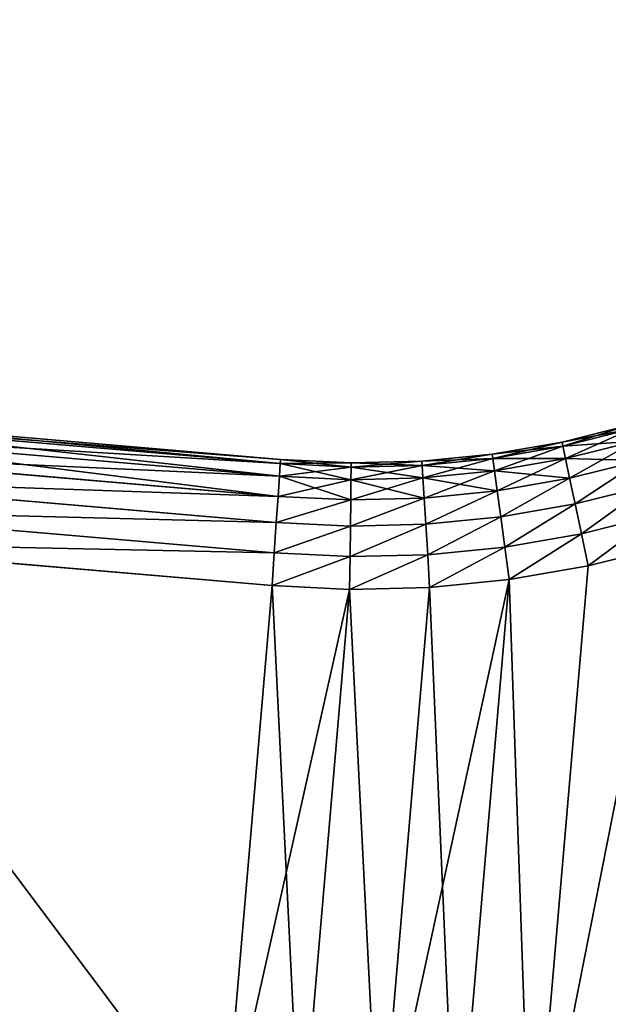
# Model space of a CAD drawing. Extents: x 34 to 1129, y -19 to 489.
# Tile 214 of 237: x 1071.16 to 1080.47, y 231.48 to 247.05. Entities that reach past the tile are written whole.
import ezdxf

# ---------------------------------------------------------------- set-up
doc = ezdxf.new("R2010")
doc.units = 0
doc.layers.get('0').update_dxf_attribs({"color": 13, "linetype": 'CONTINUOUS'})

# ---------------------------------------------------------------- blocks, each defined once
blk = doc.blocks.new('GROUP_27')
for p, q in [((51.335, 14.862, 2), (50.077, 14.723, 2)), ((51.335, 14.862, 12), (50.077, 14.723, 12)), ((52.563, 14.907, 2), (51.335, 14.862, 2)), ((52.563, 14.907, 12), (51.335, 14.862, 12)), ((51.335, 14.862, 12), (51.373, 14.345, 11.932)), ((51.373, 14.345, 2.068), (51.335, 14.862, 2)), ((52.563, 14.907, 2), (52.573, 14.389, 2.068)), ((60.6, 14.907, 2), (52.563, 14.907, 2)), ((60.6, 14.907, 12), (52.563, 14.907, 12)), ((52.573, 14.389, 11.932), (52.563, 14.907, 12)), ((50.077, 14.723, 2), (48.832, 14.491, 2)), ((50.077, 14.723, 12), (48.832, 14.491, 12)), ((50.077, 14.723, 12), (50.152, 14.21, 11.932)), ((50.077, 14.723, 2), (50.152, 14.21, 2.068)), ((48.832, 14.491, 2), (47.608, 14.169, 2)), ((48.832, 14.491, 12), (47.608, 14.169, 12)), ((48.832, 14.491, 12), (48.945, 13.986, 11.932)), ((48.945, 13.986, 2.068), (48.832, 14.491, 2)), ((50.152, 14.21, 11.932), (51.373, 14.345, 11.932)), ((50.152, 14.21, 2.068), (51.373, 14.345, 2.068)), ((51.373, 14.345, 11.932), (52.573, 14.389, 11.932)), ((51.373, 14.345, 2.068), (52.573, 14.389, 2.068)), ((51.373, 14.345, 11.932), (51.408, 13.864, 11.732)), ((51.408, 13.864, 2.268), (51.373, 14.345, 2.068)), ((52.573, 14.389, 2.068), (60.6, 14.389, 2.068)), ((52.573, 14.389, 2.068), (52.582, 13.907, 2.268)), ((52.582, 13.907, 11.732), (52.573, 14.389, 11.932)), ((52.573, 14.389, 11.932), (60.6, 14.389, 11.932)), ((47.608, 14.169, 2), (46.41, 13.759, 2)), ((47.608, 14.169, 12), (46.41, 13.759, 12)), ((47.758, 13.674, 11.932), (47.608, 14.169, 12)), ((47.608, 14.169, 2), (47.758, 13.674, 2.068)), ((48.945, 13.986, 11.932), (50.152, 14.21, 11.932)), ((48.945, 13.986, 2.068), (50.152, 14.21, 2.068)), ((50.152, 14.21, 11.932), (50.223, 13.733, 11.732)), ((50.152, 14.21, 2.068), (50.223, 13.733, 2.268)), ((47.758, 13.674, 11.932), (48.945, 13.986, 11.932)), ((47.758, 13.674, 2.068), (48.945, 13.986, 2.068)), ((48.945, 13.986, 11.932), (49.051, 13.515, 11.732)), ((49.051, 13.515, 2.268), (48.945, 13.986, 2.068)), ((50.223, 13.733, 11.732), (51.408, 13.864, 11.732)), ((50.223, 13.733, 2.268), (51.408, 13.864, 2.268)), ((51.408, 13.864, 11.732), (52.582, 13.907, 11.732)), ((51.408, 13.864, 2.268), (52.582, 13.907, 2.268)), ((51.408, 13.864, 11.732), (51.439, 13.45, 11.414)), ((51.439, 13.45, 2.586), (51.408, 13.864, 2.268)), ((52.582, 13.907, 2.268), (60.6, 13.907, 2.268)), ((52.582, 13.907, 2.268), (52.589, 13.493, 2.586)), ((52.589, 13.493, 11.414), (52.582, 13.907, 11.732)), ((52.582, 13.907, 11.732), (60.6, 13.907, 11.732)), ((49.051, 13.515, 11.732), (50.223, 13.733, 11.732)), ((49.051, 13.515, 2.268), (50.223, 13.733, 2.268)), ((50.223, 13.733, 11.732), (50.284, 13.323, 11.414)), ((50.223, 13.733, 2.268), (50.284, 13.323, 2.586)), ((46.596, 13.275, 11.932), (47.758, 13.674, 11.932)), ((46.596, 13.275, 2.068), (47.758, 13.674, 2.068)), ((47.897, 13.212, 11.732), (47.758, 13.674, 11.932)), ((47.758, 13.674, 2.068), (47.897, 13.212, 2.268)), ((47.897, 13.212, 11.732), (49.051, 13.515, 11.732)), ((47.897, 13.212, 2.268), (49.051, 13.515, 2.268)), ((49.051, 13.515, 11.732), (49.141, 13.11, 11.414)), ((49.141, 13.11, 2.586), (49.051, 13.515, 2.268)), ((50.284, 13.323, 11.414), (51.439, 13.45, 11.414)), ((50.284, 13.323, 2.586), (51.439, 13.45, 2.586)), ((51.439, 13.45, 11.414), (52.589, 13.493, 11.414)), ((51.439, 13.45, 2.586), (52.589, 13.493, 2.586)), ((51.439, 13.45, 11.414), (51.462, 13.133, 11)), ((51.462, 13.133, 3), (51.439, 13.45, 2.586)), ((52.589, 13.493, 2.586), (60.6, 13.493, 2.586)), ((52.589, 13.493, 2.586), (52.595, 13.175, 3)), ((52.595, 13.175, 11), (52.589, 13.493, 11.414)), ((52.589, 13.493, 11.414), (60.6, 13.493, 11.414)), ((49.141, 13.11, 11.414), (50.284, 13.323, 11.414)), ((49.141, 13.11, 2.586), (50.284, 13.323, 2.586)), ((50.284, 13.323, 11.414), (50.33, 13.008, 11)), ((50.284, 13.323, 2.586), (50.33, 13.008, 3)), ((46.77, 12.825, 11.732), (47.897, 13.212, 11.732)), ((46.77, 12.825, 2.268), (47.897, 13.212, 2.268)), ((48.018, 12.815, 11.414), (47.897, 13.212, 11.732)), ((47.897, 13.212, 2.268), (48.018, 12.815, 2.586)), ((48.018, 12.815, 11.414), (49.141, 13.11, 11.414)), ((48.018, 12.815, 2.586), (49.141, 13.11, 2.586)), ((49.141, 13.11, 11.414), (49.211, 12.8, 11)), ((49.211, 12.8, 3), (49.141, 13.11, 2.586)), ((50.33, 13.008, 11), (51.462, 13.133, 11)), ((50.33, 13.008, 3), (51.462, 13.133, 3)), ((51.462, 13.133, 11), (52.595, 13.175, 11)), ((51.462, 13.133, 3), (52.595, 13.175, 3)), ((51.462, 13.133, 11), (51.477, 12.934, 10.518)), ((51.477, 12.934, 3.482), (51.462, 13.133, 3)), ((52.595, 13.175, 3), (60.6, 13.175, 3)), ((52.595, 13.175, 3), (52.599, 12.975, 3.482)), ((52.599, 12.975, 10.518), (52.595, 13.175, 11)), ((52.595, 13.175, 11), (60.6, 13.175, 11)), ((49.211, 12.8, 11), (50.33, 13.008, 11)), ((49.211, 12.8, 3), (50.33, 13.008, 3)), ((50.33, 13.008, 11), (50.36, 12.81, 10.518)), ((50.33, 13.008, 3), (50.36, 12.81, 3.482)), ((50.36, 12.81, 10.518), (51.477, 12.934, 10.518)), ((50.36, 12.81, 3.482), (51.477, 12.934, 3.482)), ((51.477, 12.934, 10.518), (52.599, 12.975, 10.518)), ((51.477, 12.934, 3.482), (52.599, 12.975, 3.482)), ((51.477, 12.934, 10.518), (51.482, 12.866, 10)), ((51.482, 12.866, 4), (51.477, 12.934, 3.482)), ((52.599, 12.975, 3.482), (60.6, 12.975, 3.482)), ((52.599, 12.975, 3.482), (52.6, 12.907, 4)), ((52.6, 12.907, 10), (52.599, 12.975, 10.518)), ((52.599, 12.975, 10.518), (60.6, 12.975, 10.518)), ((46.918, 12.438, 11.414), (48.018, 12.815, 11.414)), ((46.918, 12.438, 2.586), (48.018, 12.815, 2.586)), ((48.11, 12.511, 11), (48.018, 12.815, 11.414)), ((48.018, 12.815, 2.586), (48.11, 12.511, 3)), ((48.11, 12.511, 11), (49.211, 12.8, 11)), ((48.11, 12.511, 3), (49.211, 12.8, 3)), ((49.211, 12.8, 11), (49.255, 12.605, 10.518)), ((49.255, 12.605, 3.482), (49.211, 12.8, 3)), ((49.255, 12.605, 10.518), (50.36, 12.81, 10.518)), ((49.255, 12.605, 3.482), (50.36, 12.81, 3.482)), ((50.36, 12.81, 10.518), (50.37, 12.743, 10)), ((50.36, 12.81, 3.482), (50.37, 12.743, 4)), ((50.37, 12.743, 4), (51.482, 12.866, 4)), ((50.37, 12.743, 10), (51.482, 12.866, 10)), ((51.482, 12.866, 4), (52.6, 12.907, 4)), ((51.482, 12.866, 10), (52.6, 12.907, 10)), ((51.482, 12.866, 4), (51.482, 12.866, 10)), ((60.6, 12.907, 4), (52.6, 12.907, 4)), ((52.6, 12.907, 10), (60.6, 12.907, 10)), ((52.6, 12.907, 4), (52.6, 12.907, 10)), ((49.269, 12.538, 4), (50.37, 12.743, 4)), ((49.269, 12.538, 10), (50.37, 12.743, 10)), ((50.37, 12.743, 4), (50.37, 12.743, 10)), ((47.033, 12.141, 11), (48.11, 12.511, 11)), ((47.033, 12.141, 3), (48.11, 12.511, 3)), ((48.168, 12.319, 10.518), (48.11, 12.511, 11)), ((48.11, 12.511, 3), (48.168, 12.319, 3.482)), ((48.168, 12.319, 10.518), (49.255, 12.605, 10.518)), ((48.168, 12.319, 3.482), (49.255, 12.605, 3.482)), ((48.187, 12.254, 4), (49.269, 12.538, 4)), ((48.187, 12.254, 10), (49.269, 12.538, 10)), ((49.255, 12.605, 10.518), (49.269, 12.538, 10)), ((49.269, 12.538, 4), (49.255, 12.605, 3.482)), ((49.269, 12.538, 4), (49.269, 12.538, 10)), ((47.104, 11.954, 10.518), (48.168, 12.319, 10.518)), ((47.104, 11.954, 3.482), (48.168, 12.319, 3.482)), ((48.187, 12.254, 10), (48.168, 12.319, 10.518)), ((48.168, 12.319, 3.482), (48.187, 12.254, 4)), ((47.129, 11.891, 4), (48.187, 12.254, 4)), ((47.129, 11.891, 10), (48.187, 12.254, 10)), ((48.187, 12.254, 4), (48.187, 12.254, 10))]:
    blk.add_line(p, q)
mesh = blk.add_polyface()
corners = [(30.027, 34.814, 2), (25, 4, 2), (25, 34.814, 2), (30.027, 4, 2), (30.904, 34.744, 2), (30.904, 4.07, 2), (31.784, 34.611, 2), (31.784, 4.203, 2), (32.653, 34.418, 2), (32.653, 4.396, 2), (33.506, 34.164, 2), (33.506, 4.65, 2), (34.34, 33.852, 2), (34.34, 4.962, 2), (35.149, 33.482, 2), (35.149, 5.332, 2), (35.931, 33.057, 2), (35.931, 5.757, 2), (36.682, 32.578, 2), (36.682, 6.235, 2), (37.397, 6.765, 2), (37.397, 32.049, 2), (38.074, 31.47, 2), (38.074, 7.343, 2), (38.708, 30.846, 2), (38.708, 7.967, 2), (39.345, 30.126, 2), (39.345, 8.688, 2), (40.138, 9.581, 2), (40.138, 29.233, 2), (41.046, 28.351, 2), (41.046, 10.463, 2), (42.016, 27.537, 2), (42.016, 11.277, 2), (43.043, 26.797, 2), (43.043, 12.017, 2), (44.122, 26.134, 2), (44.122, 12.679, 2), (45.246, 13.261, 2), (45.246, 25.553, 2), (46.41, 25.055, 2), (46.41, 13.759, 2), (47.608, 24.644, 2), (47.608, 14.169, 2), (48.832, 14.491, 2), (48.832, 24.322, 2), (50.077, 24.091, 2), (50.077, 14.723, 2), (51.335, 14.862, 2), (51.335, 23.952, 2), (52.563, 23.907, 2), (52.563, 14.907, 2), (60.6, 14.907, 2), (60.6, 23.907, 2)]
mesh.append_faces([[corners[k] for k in face] for face in [(0, 1, 2), (52, 50, 53)]], dxfattribs={"vtx0": -1})
mesh.append_faces([[corners[k] for k in face] for face in [(1, 0, 3), (3, 4, 5), (5, 6, 7), (7, 8, 9), (9, 10, 11), (11, 12, 13), (13, 14, 15), (15, 16, 17), (17, 18, 19), (19, 18, 20), (20, 22, 23), (23, 24, 25), (25, 26, 27), (27, 26, 28), (28, 30, 31), (31, 32, 33), (33, 34, 35), (35, 36, 37), (37, 36, 38), (38, 40, 41), (41, 42, 43), (43, 42, 44), (44, 46, 47), (47, 46, 48), (48, 50, 51), (51, 50, 52)]], dxfattribs={"vtx0": -1, "vtx1": -1})
mesh.append_faces([[corners[k] for k in face] for face in [(3, 0, 4), (5, 4, 6), (7, 6, 8), (9, 8, 10), (11, 10, 12), (13, 12, 14), (15, 14, 16), (17, 16, 18), (20, 18, 21), (20, 21, 22), (23, 22, 24), (25, 24, 26), (28, 26, 29), (28, 29, 30), (31, 30, 32), (33, 32, 34), (35, 34, 36), (38, 36, 39), (38, 39, 40), (41, 40, 42), (44, 42, 45), (44, 45, 46), (48, 46, 49), (48, 49, 50)]], dxfattribs={"vtx0": -1, "vtx2": -1})
mesh = blk.add_polyface()
corners = [(30.027, 4, 12), (25, 34.814, 12), (25, 4, 12), (30.027, 34.814, 12), (30.904, 34.744, 12), (30.904, 4.07, 12), (31.784, 4.203, 12), (31.784, 34.611, 12), (32.653, 4.396, 12), (32.653, 34.418, 12), (33.506, 34.164, 12), (33.506, 4.65, 12), (34.34, 4.962, 12), (34.34, 33.852, 12), (35.149, 5.332, 12), (35.149, 33.482, 12), (35.931, 5.757, 12), (35.931, 33.057, 12), (36.682, 6.235, 12), (36.682, 32.578, 12), (37.397, 6.765, 12), (37.397, 32.049, 12), (38.074, 7.343, 12), (38.074, 31.47, 12), (38.708, 7.967, 12), (38.708, 30.846, 12), (39.345, 8.688, 12), (39.345, 30.126, 12), (40.138, 9.581, 12), (40.138, 29.233, 12), (41.046, 10.463, 12), (41.046, 28.351, 12), (42.016, 11.277, 12), (42.016, 27.537, 12), (43.043, 26.797, 12), (43.043, 12.017, 12), (44.122, 26.134, 12), (44.122, 12.679, 12), (45.246, 13.261, 12), (45.246, 25.553, 12), (46.41, 13.759, 12), (46.41, 25.055, 12), (47.608, 24.644, 12), (47.608, 14.169, 12), (48.832, 14.491, 12), (48.832, 24.322, 12), (50.077, 14.723, 12), (50.077, 24.091, 12), (51.335, 14.862, 12), (51.335, 23.952, 12), (52.563, 14.907, 12), (52.563, 23.907, 12), (60.6, 14.907, 12), (60.6, 23.907, 12)]
mesh.append_faces([[corners[k] for k in face] for face in [(0, 1, 2), (51, 52, 53)]], dxfattribs={"vtx0": -1})
mesh.append_faces([[corners[k] for k in face] for face in [(1, 0, 3), (3, 0, 4), (4, 6, 7), (7, 8, 9), (9, 8, 10), (10, 12, 13), (13, 14, 15), (15, 16, 17), (17, 18, 19), (19, 20, 21), (21, 22, 23), (23, 24, 25), (25, 26, 27), (27, 28, 29), (29, 30, 31), (31, 32, 33), (33, 32, 34), (34, 35, 36), (36, 38, 39), (39, 40, 41), (41, 40, 42), (42, 44, 45), (45, 46, 47), (47, 48, 49), (49, 50, 51)]], dxfattribs={"vtx0": -1, "vtx1": -1})
mesh.append_faces([[corners[k] for k in face] for face in [(4, 0, 5), (4, 5, 6), (7, 6, 8), (10, 8, 11), (10, 11, 12), (13, 12, 14), (15, 14, 16), (17, 16, 18), (19, 18, 20), (21, 20, 22), (23, 22, 24), (25, 24, 26), (27, 26, 28), (29, 28, 30), (31, 30, 32), (34, 32, 35), (36, 35, 37), (36, 37, 38), (39, 38, 40), (42, 40, 43), (42, 43, 44), (45, 44, 46), (47, 46, 48), (49, 48, 50), (51, 50, 52)]], dxfattribs={"vtx0": -1, "vtx2": -1})
mesh = blk.add_polyface()
corners = [(50.152, 14.21, 11.932), (51.335, 14.862, 12), (50.077, 14.723, 12), (51.373, 14.345, 11.932)]
mesh.append_faces([[corners[k] for k in face] for face in [(0, 1, 2), (1, 0, 3)]], dxfattribs={"vtx0": -1})
mesh = blk.add_polyface()
corners = [(51.335, 14.862, 2), (50.152, 14.21, 2.068), (50.077, 14.723, 2), (51.373, 14.345, 2.068)]
mesh.append_faces([[corners[k] for k in face] for face in [(0, 1, 2), (1, 0, 3)]], dxfattribs={"vtx0": -1})
mesh = blk.add_polyface()
corners = [(51.373, 14.345, 11.932), (52.563, 14.907, 12), (51.335, 14.862, 12), (52.573, 14.389, 11.932)]
mesh.append_faces([[corners[k] for k in face] for face in [(0, 1, 2), (1, 0, 3)]], dxfattribs={"vtx0": -1})
mesh = blk.add_polyface()
corners = [(52.563, 14.907, 2), (51.373, 14.345, 2.068), (51.335, 14.862, 2), (52.573, 14.389, 2.068)]
mesh.append_faces([[corners[k] for k in face] for face in [(0, 1, 2), (1, 0, 3)]], dxfattribs={"vtx0": -1})
mesh = blk.add_polyface()
corners = [(60.6, 14.907, 2), (52.573, 14.389, 2.068), (52.563, 14.907, 2), (60.6, 14.389, 2.068)]
mesh.append_faces([[corners[k] for k in face] for face in [(0, 1, 2), (1, 0, 3)]], dxfattribs={"vtx0": -1})
mesh = blk.add_polyface()
corners = [(52.573, 14.389, 11.932), (60.6, 14.907, 12), (52.563, 14.907, 12), (60.6, 14.389, 11.932)]
mesh.append_faces([[corners[k] for k in face] for face in [(0, 1, 2), (1, 0, 3)]], dxfattribs={"vtx0": -1})
mesh = blk.add_polyface()
corners = [(48.945, 13.986, 11.932), (50.077, 14.723, 12), (48.832, 14.491, 12), (50.152, 14.21, 11.932)]
mesh.append_faces([[corners[k] for k in face] for face in [(0, 1, 2), (1, 0, 3)]], dxfattribs={"vtx0": -1})
mesh = blk.add_polyface()
corners = [(50.077, 14.723, 2), (48.945, 13.986, 2.068), (48.832, 14.491, 2), (50.152, 14.21, 2.068)]
mesh.append_faces([[corners[k] for k in face] for face in [(0, 1, 2), (1, 0, 3)]], dxfattribs={"vtx0": -1})
mesh = blk.add_polyface()
corners = [(47.758, 13.674, 11.932), (48.832, 14.491, 12), (47.608, 14.169, 12), (48.945, 13.986, 11.932)]
mesh.append_faces([[corners[k] for k in face] for face in [(0, 1, 2), (1, 0, 3)]], dxfattribs={"vtx0": -1})
mesh = blk.add_polyface()
corners = [(48.832, 14.491, 2), (47.758, 13.674, 2.068), (47.608, 14.169, 2), (48.945, 13.986, 2.068)]
mesh.append_faces([[corners[k] for k in face] for face in [(0, 1, 2), (1, 0, 3)]], dxfattribs={"vtx0": -1})
mesh = blk.add_polyface()
corners = [(50.223, 13.733, 11.732), (51.373, 14.345, 11.932), (50.152, 14.21, 11.932), (51.408, 13.864, 11.732)]
mesh.append_faces([[corners[k] for k in face] for face in [(0, 1, 2), (1, 0, 3)]], dxfattribs={"vtx0": -1})
mesh = blk.add_polyface()
corners = [(51.373, 14.345, 2.068), (50.223, 13.733, 2.268), (50.152, 14.21, 2.068), (51.408, 13.864, 2.268)]
mesh.append_faces([[corners[k] for k in face] for face in [(0, 1, 2), (1, 0, 3)]], dxfattribs={"vtx0": -1})
mesh = blk.add_polyface()
corners = [(51.408, 13.864, 11.732), (52.573, 14.389, 11.932), (51.373, 14.345, 11.932), (52.582, 13.907, 11.732)]
mesh.append_faces([[corners[k] for k in face] for face in [(0, 1, 2), (1, 0, 3)]], dxfattribs={"vtx0": -1})
mesh = blk.add_polyface()
corners = [(52.573, 14.389, 2.068), (51.408, 13.864, 2.268), (51.373, 14.345, 2.068), (52.582, 13.907, 2.268)]
mesh.append_faces([[corners[k] for k in face] for face in [(0, 1, 2), (1, 0, 3)]], dxfattribs={"vtx0": -1})
mesh = blk.add_polyface()
corners = [(60.6, 14.389, 2.068), (52.582, 13.907, 2.268), (52.573, 14.389, 2.068), (60.6, 13.907, 2.268)]
mesh.append_faces([[corners[k] for k in face] for face in [(0, 1, 2), (1, 0, 3)]], dxfattribs={"vtx0": -1})
mesh = blk.add_polyface()
corners = [(52.582, 13.907, 11.732), (60.6, 14.389, 11.932), (52.573, 14.389, 11.932), (60.6, 13.907, 11.732)]
mesh.append_faces([[corners[k] for k in face] for face in [(0, 1, 2), (1, 0, 3)]], dxfattribs={"vtx0": -1})
mesh = blk.add_polyface()
corners = [(46.596, 13.275, 11.932), (47.608, 14.169, 12), (46.41, 13.759, 12), (47.758, 13.674, 11.932)]
mesh.append_faces([[corners[k] for k in face] for face in [(0, 1, 2), (1, 0, 3)]], dxfattribs={"vtx0": -1})
mesh = blk.add_polyface()
corners = [(47.608, 14.169, 2), (46.596, 13.275, 2.068), (46.41, 13.759, 2), (47.758, 13.674, 2.068)]
mesh.append_faces([[corners[k] for k in face] for face in [(0, 1, 2), (1, 0, 3)]], dxfattribs={"vtx0": -1})
mesh = blk.add_polyface()
corners = [(49.051, 13.515, 11.732), (50.152, 14.21, 11.932), (48.945, 13.986, 11.932), (50.223, 13.733, 11.732)]
mesh.append_faces([[corners[k] for k in face] for face in [(0, 1, 2), (1, 0, 3)]], dxfattribs={"vtx0": -1})
mesh = blk.add_polyface()
corners = [(50.152, 14.21, 2.068), (49.051, 13.515, 2.268), (48.945, 13.986, 2.068), (50.223, 13.733, 2.268)]
mesh.append_faces([[corners[k] for k in face] for face in [(0, 1, 2), (1, 0, 3)]], dxfattribs={"vtx0": -1})
mesh = blk.add_polyface()
corners = [(47.897, 13.212, 11.732), (48.945, 13.986, 11.932), (47.758, 13.674, 11.932), (49.051, 13.515, 11.732)]
mesh.append_faces([[corners[k] for k in face] for face in [(0, 1, 2), (1, 0, 3)]], dxfattribs={"vtx0": -1})
mesh = blk.add_polyface()
corners = [(48.945, 13.986, 2.068), (47.897, 13.212, 2.268), (47.758, 13.674, 2.068), (49.051, 13.515, 2.268)]
mesh.append_faces([[corners[k] for k in face] for face in [(0, 1, 2), (1, 0, 3)]], dxfattribs={"vtx0": -1})
mesh = blk.add_polyface()
corners = [(50.284, 13.323, 11.414), (51.408, 13.864, 11.732), (50.223, 13.733, 11.732), (51.439, 13.45, 11.414)]
mesh.append_faces([[corners[k] for k in face] for face in [(0, 1, 2), (1, 0, 3)]], dxfattribs={"vtx0": -1})
mesh = blk.add_polyface()
corners = [(51.408, 13.864, 2.268), (50.284, 13.323, 2.586), (50.223, 13.733, 2.268), (51.439, 13.45, 2.586)]
mesh.append_faces([[corners[k] for k in face] for face in [(0, 1, 2), (1, 0, 3)]], dxfattribs={"vtx0": -1})
mesh = blk.add_polyface()
corners = [(51.439, 13.45, 11.414), (52.582, 13.907, 11.732), (51.408, 13.864, 11.732), (52.589, 13.493, 11.414)]
mesh.append_faces([[corners[k] for k in face] for face in [(0, 1, 2), (1, 0, 3)]], dxfattribs={"vtx0": -1})
mesh = blk.add_polyface()
corners = [(52.582, 13.907, 2.268), (51.439, 13.45, 2.586), (51.408, 13.864, 2.268), (52.589, 13.493, 2.586)]
mesh.append_faces([[corners[k] for k in face] for face in [(0, 1, 2), (1, 0, 3)]], dxfattribs={"vtx0": -1})
mesh = blk.add_polyface()
corners = [(60.6, 13.907, 2.268), (52.589, 13.493, 2.586), (52.582, 13.907, 2.268), (60.6, 13.493, 2.586)]
mesh.append_faces([[corners[k] for k in face] for face in [(0, 1, 2), (1, 0, 3)]], dxfattribs={"vtx0": -1})
mesh = blk.add_polyface()
corners = [(52.589, 13.493, 11.414), (60.6, 13.907, 11.732), (52.582, 13.907, 11.732), (60.6, 13.493, 11.414)]
mesh.append_faces([[corners[k] for k in face] for face in [(0, 1, 2), (1, 0, 3)]], dxfattribs={"vtx0": -1})
mesh = blk.add_polyface()
corners = [(49.141, 13.11, 11.414), (50.223, 13.733, 11.732), (49.051, 13.515, 11.732), (50.284, 13.323, 11.414)]
mesh.append_faces([[corners[k] for k in face] for face in [(0, 1, 2), (1, 0, 3)]], dxfattribs={"vtx0": -1})
mesh = blk.add_polyface()
corners = [(50.223, 13.733, 2.268), (49.141, 13.11, 2.586), (49.051, 13.515, 2.268), (50.284, 13.323, 2.586)]
mesh.append_faces([[corners[k] for k in face] for face in [(0, 1, 2), (1, 0, 3)]], dxfattribs={"vtx0": -1})
mesh = blk.add_polyface()
corners = [(46.77, 12.825, 11.732), (47.758, 13.674, 11.932), (46.596, 13.275, 11.932), (47.897, 13.212, 11.732)]
mesh.append_faces([[corners[k] for k in face] for face in [(0, 1, 2), (1, 0, 3)]], dxfattribs={"vtx0": -1})
mesh = blk.add_polyface()
corners = [(47.758, 13.674, 2.068), (46.77, 12.825, 2.268), (46.596, 13.275, 2.068), (47.897, 13.212, 2.268)]
mesh.append_faces([[corners[k] for k in face] for face in [(0, 1, 2), (1, 0, 3)]], dxfattribs={"vtx0": -1})
mesh = blk.add_polyface()
corners = [(48.018, 12.815, 11.414), (49.051, 13.515, 11.732), (47.897, 13.212, 11.732), (49.141, 13.11, 11.414)]
mesh.append_faces([[corners[k] for k in face] for face in [(0, 1, 2), (1, 0, 3)]], dxfattribs={"vtx0": -1})
mesh = blk.add_polyface()
corners = [(49.051, 13.515, 2.268), (48.018, 12.815, 2.586), (47.897, 13.212, 2.268), (49.141, 13.11, 2.586)]
mesh.append_faces([[corners[k] for k in face] for face in [(0, 1, 2), (1, 0, 3)]], dxfattribs={"vtx0": -1})
mesh = blk.add_polyface()
corners = [(51.439, 13.45, 11.414), (50.33, 13.008, 11), (51.462, 13.133, 11), (50.284, 13.323, 11.414)]
mesh.append_faces([[corners[k] for k in face] for face in [(0, 1, 2), (1, 0, 3)]], dxfattribs={"vtx0": -1})
mesh = blk.add_polyface()
corners = [(51.462, 13.133, 3), (50.284, 13.323, 2.586), (51.439, 13.45, 2.586), (50.33, 13.008, 3)]
mesh.append_faces([[corners[k] for k in face] for face in [(0, 1, 2), (1, 0, 3)]], dxfattribs={"vtx0": -1})
mesh = blk.add_polyface()
corners = [(52.589, 13.493, 11.414), (51.462, 13.133, 11), (52.595, 13.175, 11), (51.439, 13.45, 11.414)]
mesh.append_faces([[corners[k] for k in face] for face in [(0, 1, 2), (1, 0, 3)]], dxfattribs={"vtx0": -1})
mesh = blk.add_polyface()
corners = [(52.595, 13.175, 3), (51.439, 13.45, 2.586), (52.589, 13.493, 2.586), (51.462, 13.133, 3)]
mesh.append_faces([[corners[k] for k in face] for face in [(0, 1, 2), (1, 0, 3)]], dxfattribs={"vtx0": -1})
mesh = blk.add_polyface()
corners = [(60.6, 13.175, 3), (52.589, 13.493, 2.586), (60.6, 13.493, 2.586), (52.595, 13.175, 3)]
mesh.append_faces([[corners[k] for k in face] for face in [(0, 1, 2), (1, 0, 3)]], dxfattribs={"vtx0": -1})
mesh = blk.add_polyface()
corners = [(60.6, 13.493, 11.414), (52.595, 13.175, 11), (60.6, 13.175, 11), (52.589, 13.493, 11.414)]
mesh.append_faces([[corners[k] for k in face] for face in [(0, 1, 2), (1, 0, 3)]], dxfattribs={"vtx0": -1})
mesh = blk.add_polyface()
corners = [(50.284, 13.323, 11.414), (49.211, 12.8, 11), (50.33, 13.008, 11), (49.141, 13.11, 11.414)]
mesh.append_faces([[corners[k] for k in face] for face in [(0, 1, 2), (1, 0, 3)]], dxfattribs={"vtx0": -1})
mesh = blk.add_polyface()
corners = [(50.33, 13.008, 3), (49.141, 13.11, 2.586), (50.284, 13.323, 2.586), (49.211, 12.8, 3)]
mesh.append_faces([[corners[k] for k in face] for face in [(0, 1, 2), (1, 0, 3)]], dxfattribs={"vtx0": -1})
mesh = blk.add_polyface()
corners = [(46.918, 12.438, 11.414), (47.897, 13.212, 11.732), (46.77, 12.825, 11.732), (48.018, 12.815, 11.414)]
mesh.append_faces([[corners[k] for k in face] for face in [(0, 1, 2), (1, 0, 3)]], dxfattribs={"vtx0": -1})
mesh = blk.add_polyface()
corners = [(47.897, 13.212, 2.268), (46.918, 12.438, 2.586), (46.77, 12.825, 2.268), (48.018, 12.815, 2.586)]
mesh.append_faces([[corners[k] for k in face] for face in [(0, 1, 2), (1, 0, 3)]], dxfattribs={"vtx0": -1})
mesh = blk.add_polyface()
corners = [(49.141, 13.11, 11.414), (48.11, 12.511, 11), (49.211, 12.8, 11), (48.018, 12.815, 11.414)]
mesh.append_faces([[corners[k] for k in face] for face in [(0, 1, 2), (1, 0, 3)]], dxfattribs={"vtx0": -1})
mesh = blk.add_polyface()
corners = [(49.211, 12.8, 3), (48.018, 12.815, 2.586), (49.141, 13.11, 2.586), (48.11, 12.511, 3)]
mesh.append_faces([[corners[k] for k in face] for face in [(0, 1, 2), (1, 0, 3)]], dxfattribs={"vtx0": -1})
mesh = blk.add_polyface()
corners = [(51.462, 13.133, 11), (50.36, 12.81, 10.518), (51.477, 12.934, 10.518), (50.33, 13.008, 11)]
mesh.append_faces([[corners[k] for k in face] for face in [(0, 1, 2), (1, 0, 3)]], dxfattribs={"vtx0": -1})
mesh = blk.add_polyface()
corners = [(51.477, 12.934, 3.482), (50.33, 13.008, 3), (51.462, 13.133, 3), (50.36, 12.81, 3.482)]
mesh.append_faces([[corners[k] for k in face] for face in [(0, 1, 2), (1, 0, 3)]], dxfattribs={"vtx0": -1})
mesh = blk.add_polyface()
corners = [(52.595, 13.175, 11), (51.477, 12.934, 10.518), (52.599, 12.975, 10.518), (51.462, 13.133, 11)]
mesh.append_faces([[corners[k] for k in face] for face in [(0, 1, 2), (1, 0, 3)]], dxfattribs={"vtx0": -1})
mesh = blk.add_polyface()
corners = [(52.599, 12.975, 3.482), (51.462, 13.133, 3), (52.595, 13.175, 3), (51.477, 12.934, 3.482)]
mesh.append_faces([[corners[k] for k in face] for face in [(0, 1, 2), (1, 0, 3)]], dxfattribs={"vtx0": -1})
mesh = blk.add_polyface()
corners = [(60.6, 12.975, 3.482), (52.595, 13.175, 3), (60.6, 13.175, 3), (52.599, 12.975, 3.482)]
mesh.append_faces([[corners[k] for k in face] for face in [(0, 1, 2), (1, 0, 3)]], dxfattribs={"vtx0": -1})
mesh = blk.add_polyface()
corners = [(60.6, 13.175, 11), (52.599, 12.975, 10.518), (60.6, 12.975, 10.518), (52.595, 13.175, 11)]
mesh.append_faces([[corners[k] for k in face] for face in [(0, 1, 2), (1, 0, 3)]], dxfattribs={"vtx0": -1})
mesh = blk.add_polyface()
corners = [(50.33, 13.008, 11), (49.255, 12.605, 10.518), (50.36, 12.81, 10.518), (49.211, 12.8, 11)]
mesh.append_faces([[corners[k] for k in face] for face in [(0, 1, 2), (1, 0, 3)]], dxfattribs={"vtx0": -1})
mesh = blk.add_polyface()
corners = [(50.36, 12.81, 3.482), (49.211, 12.8, 3), (50.33, 13.008, 3), (49.255, 12.605, 3.482)]
mesh.append_faces([[corners[k] for k in face] for face in [(0, 1, 2), (1, 0, 3)]], dxfattribs={"vtx0": -1})
mesh = blk.add_polyface()
corners = [(51.477, 12.934, 10.518), (50.37, 12.743, 10), (51.482, 12.866, 10), (50.36, 12.81, 10.518)]
mesh.append_faces([[corners[k] for k in face] for face in [(0, 1, 2), (1, 0, 3)]], dxfattribs={"vtx0": -1})
mesh = blk.add_polyface()
corners = [(51.482, 12.866, 4), (50.36, 12.81, 3.482), (51.477, 12.934, 3.482), (50.37, 12.743, 4)]
mesh.append_faces([[corners[k] for k in face] for face in [(0, 1, 2), (1, 0, 3)]], dxfattribs={"vtx0": -1})
mesh = blk.add_polyface()
corners = [(52.599, 12.975, 10.518), (51.482, 12.866, 10), (52.6, 12.907, 10), (51.477, 12.934, 10.518)]
mesh.append_faces([[corners[k] for k in face] for face in [(0, 1, 2), (1, 0, 3)]], dxfattribs={"vtx0": -1})
mesh = blk.add_polyface()
corners = [(52.6, 12.907, 4), (51.477, 12.934, 3.482), (52.599, 12.975, 3.482), (51.482, 12.866, 4)]
mesh.append_faces([[corners[k] for k in face] for face in [(0, 1, 2), (1, 0, 3)]], dxfattribs={"vtx0": -1})
mesh = blk.add_polyface()
corners = [(60.6, 12.907, 4), (52.599, 12.975, 3.482), (60.6, 12.975, 3.482), (52.6, 12.907, 4)]
mesh.append_faces([[corners[k] for k in face] for face in [(0, 1, 2), (1, 0, 3)]], dxfattribs={"vtx0": -1})
mesh = blk.add_polyface()
corners = [(60.6, 12.975, 10.518), (52.6, 12.907, 10), (60.6, 12.907, 10), (52.599, 12.975, 10.518)]
mesh.append_faces([[corners[k] for k in face] for face in [(0, 1, 2), (1, 0, 3)]], dxfattribs={"vtx0": -1})
mesh = blk.add_polyface()
corners = [(48.018, 12.815, 11.414), (47.033, 12.141, 11), (48.11, 12.511, 11), (46.918, 12.438, 11.414)]
mesh.append_faces([[corners[k] for k in face] for face in [(0, 1, 2), (1, 0, 3)]], dxfattribs={"vtx0": -1})
mesh = blk.add_polyface()
corners = [(48.11, 12.511, 3), (46.918, 12.438, 2.586), (48.018, 12.815, 2.586), (47.033, 12.141, 3)]
mesh.append_faces([[corners[k] for k in face] for face in [(0, 1, 2), (1, 0, 3)]], dxfattribs={"vtx0": -1})
mesh = blk.add_polyface()
corners = [(49.211, 12.8, 11), (48.168, 12.319, 10.518), (49.255, 12.605, 10.518), (48.11, 12.511, 11)]
mesh.append_faces([[corners[k] for k in face] for face in [(0, 1, 2), (1, 0, 3)]], dxfattribs={"vtx0": -1})
mesh = blk.add_polyface()
corners = [(49.255, 12.605, 3.482), (48.11, 12.511, 3), (49.211, 12.8, 3), (48.168, 12.319, 3.482)]
mesh.append_faces([[corners[k] for k in face] for face in [(0, 1, 2), (1, 0, 3)]], dxfattribs={"vtx0": -1})
mesh = blk.add_polyface()
corners = [(50.36, 12.81, 10.518), (49.269, 12.538, 10), (50.37, 12.743, 10), (49.255, 12.605, 10.518)]
mesh.append_faces([[corners[k] for k in face] for face in [(0, 1, 2), (1, 0, 3)]], dxfattribs={"vtx0": -1})
mesh = blk.add_polyface()
corners = [(50.37, 12.743, 4), (49.255, 12.605, 3.482), (50.36, 12.81, 3.482), (49.269, 12.538, 4)]
mesh.append_faces([[corners[k] for k in face] for face in [(0, 1, 2), (1, 0, 3)]], dxfattribs={"vtx0": -1})
mesh = blk.add_polyface()
corners = [(51.482, 12.866, 10), (50.37, 12.743, 4), (51.482, 12.866, 4), (50.37, 12.743, 10)]
mesh.append_faces([[corners[k] for k in face] for face in [(0, 1, 2), (1, 0, 3)]], dxfattribs={"vtx0": -1})
mesh = blk.add_polyface()
corners = [(52.6, 12.907, 10), (51.482, 12.866, 4), (52.6, 12.907, 4), (51.482, 12.866, 10)]
mesh.append_faces([[corners[k] for k in face] for face in [(0, 1, 2), (1, 0, 3)]], dxfattribs={"vtx0": -1})
mesh = blk.add_polyface()
corners = [(60.6, 12.907, 10), (52.6, 12.907, 4), (60.6, 12.907, 4), (52.6, 12.907, 10)]
mesh.append_faces([[corners[k] for k in face] for face in [(0, 1, 2), (1, 0, 3)]], dxfattribs={"vtx0": -1})
mesh = blk.add_polyface()
corners = [(50.37, 12.743, 10), (49.269, 12.538, 4), (50.37, 12.743, 4), (49.269, 12.538, 10)]
mesh.append_faces([[corners[k] for k in face] for face in [(0, 1, 2), (1, 0, 3)]], dxfattribs={"vtx0": -1})
mesh = blk.add_polyface()
corners = [(48.11, 12.511, 11), (47.104, 11.954, 10.518), (48.168, 12.319, 10.518), (47.033, 12.141, 11)]
mesh.append_faces([[corners[k] for k in face] for face in [(0, 1, 2), (1, 0, 3)]], dxfattribs={"vtx0": -1})
mesh = blk.add_polyface()
corners = [(48.168, 12.319, 3.482), (47.033, 12.141, 3), (48.11, 12.511, 3), (47.104, 11.954, 3.482)]
mesh.append_faces([[corners[k] for k in face] for face in [(0, 1, 2), (1, 0, 3)]], dxfattribs={"vtx0": -1})
mesh = blk.add_polyface()
corners = [(49.255, 12.605, 10.518), (48.187, 12.254, 10), (49.269, 12.538, 10), (48.168, 12.319, 10.518)]
mesh.append_faces([[corners[k] for k in face] for face in [(0, 1, 2), (1, 0, 3)]], dxfattribs={"vtx0": -1})
mesh = blk.add_polyface()
corners = [(49.269, 12.538, 4), (48.168, 12.319, 3.482), (49.255, 12.605, 3.482), (48.187, 12.254, 4)]
mesh.append_faces([[corners[k] for k in face] for face in [(0, 1, 2), (1, 0, 3)]], dxfattribs={"vtx0": -1})
mesh = blk.add_polyface()
corners = [(49.269, 12.538, 10), (48.187, 12.254, 4), (49.269, 12.538, 4), (48.187, 12.254, 10)]
mesh.append_faces([[corners[k] for k in face] for face in [(0, 1, 2), (1, 0, 3)]], dxfattribs={"vtx0": -1})
mesh = blk.add_polyface()
corners = [(48.168, 12.319, 10.518), (47.129, 11.891, 10), (48.187, 12.254, 10), (47.104, 11.954, 10.518)]
mesh.append_faces([[corners[k] for k in face] for face in [(0, 1, 2), (1, 0, 3)]], dxfattribs={"vtx0": -1})
mesh = blk.add_polyface()
corners = [(48.187, 12.254, 4), (47.104, 11.954, 3.482), (48.168, 12.319, 3.482), (47.129, 11.891, 4)]
mesh.append_faces([[corners[k] for k in face] for face in [(0, 1, 2), (1, 0, 3)]], dxfattribs={"vtx0": -1})
mesh = blk.add_polyface()
corners = [(48.187, 12.254, 10), (47.129, 11.891, 4), (48.187, 12.254, 4), (47.129, 11.891, 10)]
mesh.append_faces([[corners[k] for k in face] for face in [(0, 1, 2), (1, 0, 3)]], dxfattribs={"vtx0": -1})
blk = doc.blocks.new('GROUP_2')
at = {"rotation": 175.1}
blk.add_blockref('GROUP_27', (848.385, 30.922, 0.222), dxfattribs=at)
blk = doc.blocks.new('GROUP_21')
blk.add_blockref('GROUP_2', (242.743, 231.343, -0.582))

msp = doc.modelspace()

# ---------------------------------------------------------------- block references
msp.add_blockref('GROUP_21', (37.666, -13.798, -11.836))

doc.saveas('drawing.dxf')
